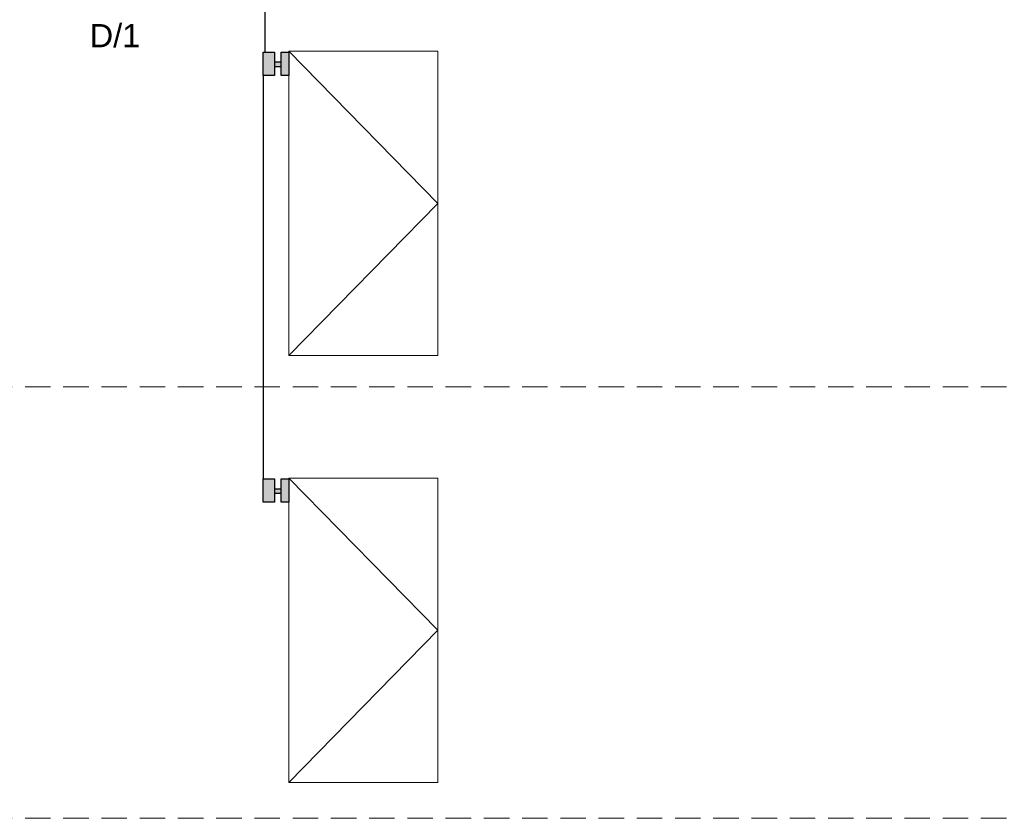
# Model space of a CAD drawing. Header units: millimetres. Extents: x 2260 to 32334, y -33324 to 11762.
# Tile 2 of 79: x 3113 to 4271, y -33324 to -32384. Entities that reach past the tile are written whole.
import ezdxf

# ---------------------------------------------------------------- set-up
doc = ezdxf.new("R2010")
doc.units = ezdxf.units.MM
doc.linetypes.add('BUR', pattern=[4.5, 3, -1.5])
doc.layers.add('CP_FRAME', color=217, linetype='Continuous', lineweight=70)
doc.layers.add('RAMKA 100', color=198, linetype='Continuous', lineweight=15)
doc.layers.add('mapp-system', color=7, linetype='Continuous')
doc.styles.add('OPS_Arial', font='arial.ttf')

msp = doc.modelspace()

# ---------------------------------------------------------------- hatches: boundary and pattern name
at = {"transparency": 33554607}
h = msp.add_hatch(color=256, dxfattribs=at)
h.dxf.hatch_style = 1
h.set_gradient(color1=(0, 0, 255), color2=(0, 0, 228), one_color=1, tint=0.44995, name='CYLINDER')
h.paths.add_polyline_path([(3420.216, -32449.981), (3429.201, -32449.981), (3429.201, -32422.521), (3420.216, -32422.521)])
h.paths.add_polyline_path([(3412.663, -32449.981), (3412.663, -32422.521), (3399.244, -32422.521), (3399.244, -32449.981)])
h.paths.add_polyline_path([(3412.663, -32439.381), (3420.216, -32439.381), (3420.216, -32434.494), (3412.663, -32434.494)])
h = msp.add_hatch(color=256, dxfattribs=at)
h.dxf.hatch_style = 1
h.set_gradient(color1=(0, 0, 255), color2=(0, 0, 228), one_color=1, tint=0.44995, name='CYLINDER')
h.paths.add_polyline_path([(3420.216, -32952.21), (3429.201, -32952.21), (3429.201, -32924.75), (3420.216, -32924.75)])
h.paths.add_polyline_path([(3412.663, -32952.21), (3412.663, -32924.75), (3399.244, -32924.75), (3399.244, -32952.21)])
h.paths.add_polyline_path([(3412.663, -32941.61), (3420.216, -32941.61), (3420.216, -32936.723), (3412.663, -32936.723)])

# ---------------------------------------------------------------- linework, layer by layer
for points in [[(3399.244, -32449.981), (3399.244, -32422.521), (3412.663, -32422.521), (3412.663, -32449.981)], [(3420.216, -32449.981), (3420.216, -32422.521), (3429.201, -32422.521), (3429.201, -32449.981)], [(3420.216, -32439.381), (3420.216, -32434.494), (3412.663, -32434.494), (3412.663, -32439.381)], [(3399.244, -32952.21), (3399.244, -32924.75), (3412.663, -32924.75), (3412.663, -32952.21)], [(3420.216, -32952.21), (3420.216, -32924.75), (3429.201, -32924.75), (3429.201, -32952.21)], [(3420.216, -32941.61), (3420.216, -32936.723), (3412.663, -32936.723), (3412.663, -32941.61)]]:
    msp.add_lwpolyline(points, close=True)
at = {"layer": 'CP_FRAME', "color": 7, "lineweight": 18}
for points in [[(3429.201, -32421.529), (3604.595, -32421.529), (3604.595, -32779.636), (3429.201, -32779.636)], [(3429.201, -32923.758), (3604.595, -32923.758), (3604.595, -33281.865), (3429.201, -33281.865)]]:
    msp.add_lwpolyline(points, close=True, dxfattribs=at)
for points in [[(3429.201, -32421.529), (3604.595, -32600.583), (3429.201, -32779.636)], [(3429.201, -32923.758), (3604.595, -33102.812), (3429.201, -33281.865)]]:
    msp.add_lwpolyline(points, dxfattribs=at)
at = {"layer": 'CP_FRAME', "color": 7, "linetype": 'BUR', "lineweight": 18, "ltscale": 10}
for points in [[(5713.874, -32816.46), (2385.692, -32816.46)], [(5713.874, -33323.991), (2385.692, -33323.991)]]:
    msp.add_lwpolyline(points, dxfattribs=at)
at = {"layer": 'mapp-system'}
for p, q in [((3399.244, -32449.981), (3399.244, -32860.876)), ((3399.244, -32860.876), (3399.244, -32924.75))]:
    msp.add_line(p, q, dxfattribs=at)
at = {"layer": 'mapp-system', "extrusion": (0, 0, -1)}
msp.add_lwpolyline([(-3401.689, -32422.521), (-3401.689, -32225.935), (-3764.149, -32225.935)], dxfattribs=at)

# ---------------------------------------------------------------- texts
at = {"layer": 'RAMKA 100', "color": 1, "lineweight": 25, "insert": (3224.774, -32389.543), "char_height": 27.2874, "width": 304.35277, "attachment_point": 2, "style": 'OPS_Arial'}
msp.add_mtext('D/1 ', dxfattribs=at)

doc.saveas('drawing.dxf')
